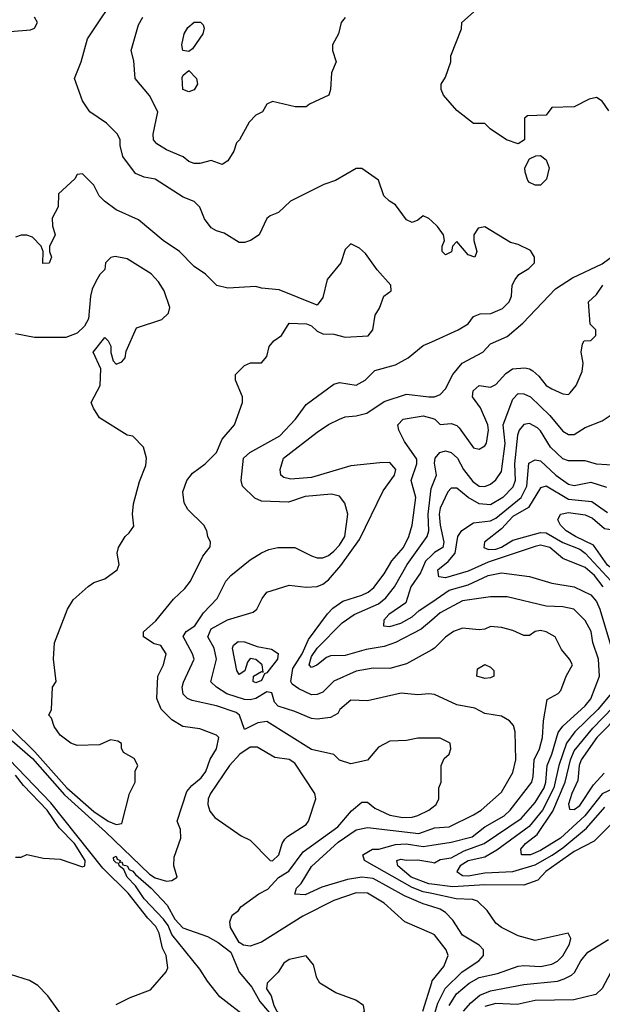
# Model space of a CAD drawing. Header units: inches. Extents: x 1793389 to 1900389, y 320802 to 470796.
# Tile 159 of 256: x 1808525 to 1810611, y 383115 to 386640. Entities that reach past the tile are written whole.
import ezdxf

# ---------------------------------------------------------------- set-up
doc = ezdxf.new("R2010")
doc.units = ezdxf.units.IN
doc.header["$MEASUREMENT"] = 0
doc.layers.add('B8308', color=7, linetype='Continuous')
doc.layers.add('B8318', color=7, linetype='Continuous')

msp = doc.modelspace()

# ---------------------------------------------------------------- linework, layer by layer
at = {"layer": 'B8308', "color": 2}
for points, elevation in [([(1810000, 385919.3), (1809990, 385928.7), (1809970, 385938), (1809950, 385922), (1809930, 385914), (1809910, 385924), (1809870, 385978), (1809848.7, 385990), (1809828.7, 386010), (1809810, 386066), (1809750, 386108), (1809730, 386108), (1809655.3, 386064.7), (1809614, 386050), (1809494, 385990), (1809452, 385950), (1809422, 385938), (1809410, 385928), (1809382, 385870), (1809350.7, 385849.3), (1809330, 385842), (1809310, 385842), (1809256.5, 385876.5), (1809230, 385884), (1809210, 385895.3), (1809186.8, 385926.8), (1809169.3, 385969.3), (1809149.3, 385989.3), (1809110, 386005.2), (1809010, 386069.3), (1808970, 386076), (1808939, 386090), (1808894, 386150), (1808884, 386190), (1808884, 386210), (1808875.3, 386230), (1808836, 386270), (1808776, 386310), (1808749.5, 386349.5), (1808721.2, 386430), (1808745.2, 386490), (1808767.6, 386572.4), (1808885.2, 386750)], 298), ([(1808490, 386598), (1808563.6, 386603.6), (1808578, 386610), (1808588, 386630), (1808578, 386650)], 302), ([(1809690, 386648.7), (1809676, 386630), (1809666, 386590), (1809644.7, 386550), (1809644.7, 386530), (1809658, 386490), (1809641, 386450), (1809638, 386390), (1809632, 386370), (1809562, 386338), (1809550, 386328), (1809511.6, 386328.4), (1809430, 386348), (1809410, 386338), (1809394, 386310), (1809370, 386298), (1809346.4, 386273.6), (1809311.3, 386210), (1809301, 386199), (1809291, 386170), (1809270, 386135.3), (1809250, 386122), (1809210, 386136), (1809170, 386126), (1809150, 386126), (1809130, 386133.2), (1809109.6, 386149.6), (1809050, 386174), (1809015.4, 386195.4), (1809003.6, 386210), (1809002.4, 386230), (1809019, 386310), (1808990, 386368.7), (1808938, 386430), (1808932.9, 386492.9), (1808924, 386530), (1808950, 386622), (1808965.2, 386650)], 294), ([(1808498, 384058), (1808570, 383995), (1808684.9, 383864.9), (1808832.5, 383732.5), (1808990, 383580.9), (1809010, 383567.4), (1809050, 383556), (1809070, 383558), (1809088, 383570), (1809077.2, 383610), (1809078, 383642), (1809102, 383710), (1809100.4, 383740.4), (1809088.7, 383770), (1809123.7, 383876.3), (1809141.6, 383898.4), (1809174.9, 383925.1), (1809191.1, 383948.9), (1809207, 383993), (1809229.6, 384030), (1809237.2, 384070), (1809230, 384079), (1809170, 384101.2), (1809109.3, 384109.3), (1809070, 384133.2), (1809031.8, 384171.8), (1809016, 384210), (1809019.3, 384290), (1809039.5, 384330), (1809049.3, 384370), (1809030, 384399.3), (1809006, 384406), (1808968, 384430), (1808968.4, 384448.4), (1809012.1, 384487.9), (1809075.1, 384564.9), (1809116.6, 384603.4), (1809136, 384630), (1809180.2, 384719.8), (1809207.3, 384752.7), (1809208, 384770), (1809198, 384790), (1809195.3, 384810), (1809184, 384830), (1809126.8, 384886.8), (1809114, 384910), (1809109.3, 384950), (1809122.7, 384990), (1809143.3, 385016.7), (1809189, 385050), (1809229, 385090), (1809250, 385138), (1809294, 385190), (1809322, 385270), (1809322, 385290), (1809298, 385350), (1809298, 385370), (1809330, 385402), (1809351.6, 385411.6), (1809390, 385412), (1809410, 385434), (1809418, 385470), (1809435.3, 385490), (1809462, 385510), (1809490, 385554), (1809551.1, 385551.1), (1809570, 385544.7), (1809590, 385524.7), (1809610, 385516), (1809650, 385514), (1809690, 385503), (1809772.1, 385507.9), (1809788.7, 385530), (1809798, 385582), (1809812.9, 385607.1), (1809829, 385650), (1809855.3, 385670), (1809854, 385690), (1809804.8, 385744.8), (1809763.2, 385803.2), (1809742, 385822), (1809710, 385838), (1809690, 385818), (1809674.8, 385770), (1809626, 385710), (1809610, 385646), (1809590, 385618), (1809453.6, 385673.6), (1809390, 385679), (1809370, 385685.2), (1809270, 385679.3), (1809230.9, 385689.1), (1809190, 385729.2), (1809150, 385757.2), (1809097.2, 385810), (1809039, 385850), (1808950, 385924), (1808870, 385959), (1808828.7, 385990), (1808808.7, 386010), (1808790, 386048), (1808750, 386088), (1808730, 386086), (1808722, 386070), (1808663.6, 386016.4), (1808662, 385970), (1808641, 385930), (1808642, 385902), (1808651.3, 385870), (1808631.6, 385828.4), (1808631.3, 385810), (1808638, 385790), (1808630, 385768), (1808607.3, 385767.3), (1808608.7, 385810), (1808602, 385830), (1808570, 385862), (1808550, 385868.7), (1808530, 385868.7), (1808510, 385862)], 302), ([(1808498.3, 384098.3), (1808578.9, 384018.9), (1808693.4, 383890), (1808790, 383805), (1808841, 383770), (1808870, 383758.8), (1808890, 383762), (1808918, 383870), (1808938, 383910), (1808938, 383950), (1808948, 383970), (1808934.6, 383994.6), (1808896.4, 384016.4), (1808888.7, 384031.3), (1808888.7, 384048.7), (1808876.5, 384056.5), (1808850, 384062), (1808810, 384044), (1808730, 384042), (1808708, 384050), (1808670, 384078), (1808648.7, 384110), (1808639, 384139), (1808628.7, 384150), (1808638, 384170), (1808642, 384250), (1808655.3, 384270), (1808645.2, 384350), (1808649.1, 384409.1), (1808695.3, 384530), (1808716.4, 384563.6), (1808770, 384611.3), (1808790, 384624.7), (1808830, 384638), (1808874, 384670), (1808881.2, 384690), (1808874, 384730), (1808879, 384750), (1808902, 384790), (1808917.2, 384802.8), (1808933.2, 384826.8), (1808929.2, 384870), (1808932.7, 384907.3), (1808953.6, 384986.4), (1808976.5, 385043.5), (1808979, 385070), (1808968, 385110), (1808930, 385148.7), (1808910, 385153.2), (1808810, 385215.3), (1808789.3, 385249.3), (1808781.2, 385270), (1808813.2, 385330), (1808815.3, 385390), (1808788, 385450), (1808830, 385502), (1808842, 385490), (1808851.1, 385471.1), (1808851, 385449), (1808859.1, 385419.1), (1808870, 385407.3), (1808890, 385414.8), (1808902.7, 385430), (1808906, 385454), (1808943.1, 385536.9), (1809033.6, 385566.4), (1809058, 385590), (1809062, 385610), (1809042, 385670), (1809022, 385702), (1808995.3, 385730), (1808910, 385784), (1808867.1, 385792.9), (1808851.1, 385788.9), (1808832, 385770), (1808830, 385746), (1808811.6, 385728.4), (1808796.9, 385703.1), (1808784, 385676), (1808778.8, 385650), (1808771.3, 385568.7), (1808756.9, 385543.1), (1808730, 385518), (1808690, 385502), (1808578, 385502), (1808510, 385515.3)], 306), ([(1810000, 384068), (1809950, 384068), (1809910, 384059), (1809850, 384057.2), (1809810, 384035.3), (1809770, 383988.7), (1809710, 383975.3), (1809670, 383989), (1809649.3, 384009.3), (1809570, 384026.6), (1809410, 384127.8), (1809377.5, 384122.5), (1809330, 384099), (1809311.8, 384150), (1809299.5, 384159.5), (1809230, 384183), (1809142, 384202), (1809125.2, 384210), (1809110, 384225.2), (1809106.6, 384250), (1809111.7, 384268.3), (1809149.4, 384350), (1809143.7, 384370), (1809110, 384431.3), (1809121.2, 384450), (1809151.5, 384470), (1809183.1, 384516.9), (1809231.9, 384568.1), (1809262.7, 384630), (1809281.2, 384650), (1809350, 384706.8), (1809390, 384731), (1809416.5, 384743.5), (1809449.3, 384750.7), (1809510, 384750.8), (1809570, 384720.7), (1809590, 384714), (1809610, 384714), (1809630, 384722), (1809650, 384737.3), (1809670, 384758.8), (1809689.3, 384790), (1809699.3, 384870), (1809689.1, 384909.1), (1809670, 384934), (1809641.2, 384941.2), (1809547.2, 384932.8), (1809487.5, 384912.5), (1809390, 384916), (1809367.2, 384927.2), (1809322, 384970), (1809317.2, 384990), (1809326, 385070), (1809349, 385090), (1809456, 385150), (1809512.7, 385210), (1809550, 385262.8), (1809650, 385334.8), (1809670, 385340.7), (1809730, 385331.3), (1809762, 385350), (1809796, 385384), (1809870, 385404), (1809915.3, 385430), (1809970, 385474), (1810000, 385487.4)], 298), ([(1810000, 384225.1), (1809990, 384226.6), (1809950, 384222.9), (1809890.8, 384229.2), (1809770, 384200.9), (1809710, 384204), (1809671, 384170), (1809663.5, 384156.5), (1809638, 384142), (1809590, 384136.2), (1809570, 384138.4), (1809510, 384163.6), (1809450, 384182.4), (1809437.1, 384197.1), (1809428, 384230), (1809410, 384233), (1809370, 384209.7), (1809350, 384204.4), (1809330, 384205.7), (1809266.8, 384226.8), (1809229.2, 384250), (1809209.6, 384269.6), (1809229.7, 384350), (1809221.6, 384390), (1809198, 384430), (1809210, 384459.1), (1809268.5, 384491.5), (1809360.9, 384519.1), (1809374, 384530), (1809392.5, 384567.5), (1809410, 384590.8), (1809490, 384616), (1809550, 384608), (1809590, 384610.6), (1809610, 384619.1), (1809630, 384634.9), (1809674.5, 384685.5), (1809741.5, 384778.5), (1809826.2, 384953.8), (1809867, 385010), (1809871.3, 385030), (1809850, 385054.5), (1809814, 385054), (1809710, 385043), (1809570, 385000.7), (1809495.6, 384995.6), (1809470, 385000.9), (1809459.3, 385010), (1809457, 385030), (1809469.6, 385070), (1809590, 385163), (1809630, 385190.4), (1809670, 385210.5), (1809690, 385218), (1809730, 385221.6), (1809768.1, 385231.9), (1809830, 385272.7), (1809910, 385299.3), (1809990, 385290.4), (1810000, 385290.5)], 294), ([(1810000, 384383.7), (1809910, 384334), (1809850, 384317), (1809790, 384318.4), (1809730, 384307.3), (1809650, 384271.8), (1809610, 384232), (1809590, 384223.6), (1809570, 384222.4), (1809524.2, 384244.2), (1809500.8, 384260.8), (1809495.8, 384270), (1809503.1, 384316.9), (1809535.9, 384370), (1809559, 384421), (1809626.8, 384513.2), (1809646.4, 384533.6), (1809682.2, 384557.8), (1809750, 384579.5), (1809772, 384590), (1809792.9, 384607.1), (1809830, 384656.3), (1809857.2, 384702.8), (1809898.7, 384750), (1809918.4, 384790), (1809929.6, 384830), (1809942.9, 384930), (1809927, 384990), (1809947, 385050), (1809946.6, 385066.6), (1809902.7, 385130), (1809882.7, 385170), (1809879, 385190), (1809898, 385210), (1809970, 385221.6), (1810000, 385213.2)], 290), ([(1810000, 384490.4), (1809962.6, 384457.4), (1809870.3, 384409.7), (1809830, 384396.3), (1809765.6, 384385.6), (1809690, 384364), (1809638, 384362), (1809623.4, 384356.6), (1809589.1, 384329.1), (1809570, 384321.2), (1809561.2, 384330), (1809570, 384360.7), (1809590, 384390.4), (1809678.9, 384481.1), (1809722.7, 384510), (1809810, 384548.8), (1809836.3, 384570), (1809866.9, 384610), (1809912.6, 384690), (1809984, 384790), (1809989.7, 384810), (1809986.8, 384870), (1809998, 384962), (1810000, 384967.1)], 286), ([(1810000, 384722.9), (1809978, 384702), (1809960.4, 384659.6), (1809924.7, 384610), (1809907.3, 384552.7), (1809847, 384510), (1809829.2, 384490), (1809828, 384470), (1809850, 384467.8), (1809890, 384479.6), (1809930, 384502), (1809955.6, 384524.4), (1810000, 384555)], 282), ([(1808870, 383114), (1808920.4, 383139.6), (1808993.6, 383166.4), (1809049.3, 383230.7), (1809054.8, 383245.2), (1809049.4, 383289.4), (1809035.9, 383315.9), (1809024.7, 383370), (1809012.7, 383392.7), (1808983.2, 383423.2), (1808912.9, 383512.9), (1808822.6, 383602.6), (1808635.8, 383835.8), (1808488.7, 383990)], 302), ([(1808510, 383642), (1808530, 383642), (1808550, 383651.3), (1808610, 383638), (1808670, 383634.8), (1808750, 383606.8), (1808758, 383610), (1808758.7, 383630), (1808721.2, 383690), (1808666.4, 383746.4), (1808623.4, 383810), (1808538.4, 383898.4), (1808510, 383935.4)], 306), ([(1810000, 383368.3), (1809904, 383410), (1809830, 383477), (1809770, 383513), (1809730, 383514.3), (1809650, 383486.3), (1809539.1, 383430), (1809390, 383337), (1809350, 383322.9), (1809326, 383326), (1809310, 383336), (1809279.3, 383390), (1809277.2, 383410), (1809286, 383434), (1809308, 383450), (1809316.4, 383463.6), (1809380.9, 383510), (1809412.7, 383527.3), (1809451.1, 383568.9), (1809488.7, 383591.3), (1809539.8, 383660.2), (1809663.6, 383750), (1809712.9, 383807.1), (1809750, 383838), (1809770, 383838), (1809796.7, 383816.7), (1809850, 383792.4), (1809896.1, 383783.9), (1809930, 383784.9), (1809950, 383790.4), (1809990, 383810.4), (1810000, 383818)], 298), ([(1810000, 383464.8), (1809970, 383474), (1809902.9, 383502.9), (1809790, 383565.1), (1809750, 383569.8), (1809698.6, 383561.4), (1809606.1, 383533.9), (1809547, 383507), (1809510, 383508.7), (1809516, 383530), (1809532.9, 383547.1), (1809570, 383608), (1809665.3, 383694.7), (1809730, 383738.9), (1809770, 383747.2), (1809954, 383726), (1810000, 383743)], 294), ([(1810000, 383511.3), (1809970, 383517.7), (1809930, 383533.2), (1809759, 383630), (1809754, 383650), (1809788, 383670), (1809810.5, 383670.5), (1809870, 383687.1), (1809909.1, 383689.1), (1809970, 383679.6), (1810000, 383684.2)], 290), ([(1809343.1, 383063.1), (1809241.7, 383141.7), (1809197.4, 383197.4), (1809170, 383240.9), (1809070, 383364.5), (1809056.6, 383396.6), (1809039.8, 383419.8), (1808970, 383492), (1808939, 383539), (1808909.6, 383570), (1808897.5, 383597.5), (1808881.2, 383610), (1808879.3, 383619.3), (1808870, 383621.2), (1808861.2, 383630), (1808860.2, 383639.8), (1808870, 383644.7), (1808873.8, 383633.8), (1808884.7, 383630), (1808882, 383622), (1808890, 383624.7), (1808894.2, 383614.2), (1808910, 383610.3), (1808917, 383597), (1808930, 383591.7), (1808938.9, 383578.9), (1808996, 383530), (1809052.4, 383470), (1809079.9, 383419.9), (1809108.6, 383388.6), (1809197.4, 383357.4), (1809235.8, 383335.8), (1809281.1, 383301.1), (1809310.4, 383230), (1809355.8, 383175.8), (1809384.7, 383124.7), (1809439.9, 383059.9)], 298), ([(1810000, 383544.7), (1809990, 383545.8), (1809926, 383570), (1809879.3, 383610), (1809875.3, 383630), (1809890, 383634.9), (1809910.3, 383630.3), (1809950, 383631.5), (1810000, 383623.3)], 286), ([(1808692.1, 383052.1), (1808625.6, 383145.6), (1808590, 383182), (1808560.2, 383200.2), (1808468.9, 383228.9)], 306), ([(1809968.4, 383090), (1810000, 383192.6)], 298)]:
    msp.add_lwpolyline(points, dxfattribs=dict(at, elevation=elevation))
for points, elevation in [([(1809130, 386526), (1809108.7, 386530), (1809105.2, 386550), (1809114, 386590), (1809127.2, 386612.8), (1809150, 386631.3), (1809171.6, 386631.6), (1809182, 386622), (1809184.7, 386610), (1809181, 386590), (1809143.6, 386536.4)], 290), ([(1809130, 386382), (1809109.2, 386390), (1809106.3, 386433.7), (1809110, 386442), (1809130, 386458), (1809158, 386430), (1809161, 386410), (1809150, 386389)], 290), ([(1809370, 384265.6), (1809361.2, 384270), (1809362, 384290), (1809390, 384306), (1809396.4, 384303.6), (1809392.7, 384330), (1809370, 384349.2), (1809350, 384352.7), (1809340.4, 384339.6), (1809331, 384309), (1809310, 384295.3), (1809302.7, 384310), (1809286.3, 384390), (1809290, 384401), (1809306.5, 384413.5), (1809330, 384412.7), (1809375.6, 384395.6), (1809426.4, 384386.4), (1809450.4, 384370.4), (1809448, 384350), (1809410, 384301.2), (1809401.4, 384298.6), (1809390, 384274)], 290), ([(1809375.6, 384035.6), (1809350, 384035.1), (1809312.7, 384010), (1809275.8, 383970), (1809207.7, 383870), (1809199.1, 383850), (1809198.8, 383830), (1809206, 383806), (1809223.5, 383783.5), (1809318, 383718), (1809350, 383702), (1809422, 383630), (1809430, 383628.4), (1809452.7, 383650), (1809464, 383690), (1809474.5, 383705.5), (1809484.1, 383715.9), (1809550, 383758), (1809559, 383770), (1809585.2, 383850), (1809581.2, 383870), (1809510, 383978.7), (1809490, 383991.1), (1809438.4, 383998.4)], 302), ([(1809550, 383288.7), (1809490, 383275.3), (1809470, 383262), (1809450.6, 383229.4), (1809411.3, 383190), (1809408.5, 383170), (1809424.9, 383144.9), (1809434.6, 383110), (1809445.2, 383090), (1809470, 383062.6), (1809550, 383011), (1809570, 383018.8), (1809610, 383021.6), (1809650, 383042.4), (1809729.5, 383070.5), (1809750, 383082.8), (1809759, 383090), (1809755.3, 383110), (1809728.7, 383130), (1809656.3, 383156.3), (1809599, 383190), (1809589, 383210), (1809576.5, 383256.5)], 302)]:
    msp.add_lwpolyline(points, close=True, dxfattribs=dict(at, elevation=elevation))
at = {"layer": 'B8318', "color": 2}
for points, elevation in [([(1810634.5, 386314.5), (1810610, 386349), (1810590, 386361.2), (1810564.1, 386355.9), (1810510, 386328), (1810430, 386326), (1810410, 386298), (1810343.6, 386296.4), (1810332.7, 386287.3), (1810332, 386210), (1810310, 386195.3), (1810268, 386210), (1810209.4, 386249.4), (1810190, 386268.7), (1810150, 386269), (1810090, 386315.3), (1810042, 386370), (1810034, 386390), (1810034, 386410), (1810050, 386434), (1810068.7, 386490), (1810068.9, 386511.1), (1810107.3, 386607.3), (1810108, 386630), (1810203.2, 386716.8)], 294), ([(1810000, 385487.4), (1810095.3, 385530), (1810130, 385551.3), (1810150, 385578), (1810173.2, 385586.8), (1810211.9, 385588.1), (1810253.8, 385606.2), (1810277.2, 385630), (1810285.2, 385650), (1810288.7, 385690), (1810299, 385710), (1810312.5, 385727.5), (1810348, 385750), (1810368, 385770), (1810368.7, 385790), (1810353.6, 385813.6), (1810310, 385835.3), (1810282, 385842), (1810190, 385899), (1810166.4, 385893.6), (1810151.3, 385870), (1810151.3, 385850), (1810162, 385810), (1810154, 385790), (1810130, 385798), (1810090, 385846), (1810074, 385830), (1810071.1, 385808.9), (1810050, 385798), (1810038, 385810), (1810038, 385830), (1810046, 385850), (1810042, 385870), (1810020.2, 385900.2), (1810000, 385919.3)], 298), ([(1810000, 385290.5), (1810009.5, 385290.5), (1810030, 385298.8), (1810050, 385318), (1810076, 385370), (1810109.3, 385410), (1810183.7, 385450), (1810210, 385479.3), (1810270, 385505.5), (1810326.1, 385553.9), (1810443.5, 385676.5), (1810504.4, 385715.6), (1810610, 385766.4), (1810670, 385810.7)], 294), ([(1810000, 385213.2), (1810011.3, 385210), (1810030, 385191.3), (1810070, 385194.8), (1810090, 385187.3), (1810098.7, 385178.7), (1810150, 385107.3), (1810170, 385102.8), (1810190, 385114.8), (1810196.3, 385123.7), (1810203.6, 385170), (1810200.7, 385190), (1810175.1, 385250), (1810146.6, 385290), (1810148.1, 385311.9), (1810169.6, 385330.4), (1810210, 385324), (1810230, 385334), (1810266, 385374), (1810289.6, 385390.4), (1810333.4, 385393.4), (1810350.6, 385390.6), (1810362.5, 385382.5), (1810383.8, 385363.8), (1810410, 385330.6), (1810430, 385318.4), (1810470, 385300.7), (1810490, 385298.8), (1810496.2, 385303.8), (1810517, 385330), (1810538.9, 385381.1), (1810542.7, 385410), (1810535.3, 385450), (1810540.4, 385479.6), (1810546, 385490), (1810570, 385492), (1810588, 385510), (1810588, 385530), (1810568, 385550), (1810562, 385630), (1810590, 385656), (1810612.7, 385690)], 290), ([(1810000, 384967.1), (1810017, 385010), (1810010, 385052), (1810012.8, 385070), (1810029.6, 385090), (1810050, 385096), (1810070.2, 385090.2), (1810092.2, 385070), (1810113.7, 385030), (1810147.1, 384987.1), (1810170, 384970.4), (1810190, 384968.5), (1810210, 384977.1), (1810230, 384993), (1810250, 385022.8), (1810262.8, 385122.8), (1810256.4, 385190), (1810290, 385281), (1810310, 385302), (1810330, 385300.4), (1810353.4, 385290), (1810423.6, 385223.6), (1810470, 385167.3), (1810490, 385154.8), (1810510, 385154.8), (1810550, 385180.7), (1810610, 385204), (1810650, 385230.7)], 286), ([(1810664, 385044), (1810590, 385048.4), (1810550, 385061.3), (1810490, 385060.4), (1810470, 385068.4), (1810425.3, 385110), (1810390, 385168), (1810378.9, 385178.9), (1810350, 385194.4), (1810330, 385190.5), (1810313.6, 385170), (1810307.7, 385152.3), (1810296.2, 385050), (1810298.5, 384990), (1810290, 384966), (1810255.1, 384930), (1810210, 384903.7), (1810170, 384907.2), (1810130.4, 384930), (1810090, 384963.1), (1810070, 384962.4), (1810057.6, 384950), (1810030, 384890.7), (1810026.2, 384870), (1810029.8, 384830), (1810043, 384770), (1810039.5, 384750), (1810010, 384732.4), (1810000, 384722.9)], 282), ([(1810614.5, 384610), (1810582.6, 384650), (1810550, 384678.3), (1810470, 384711.6), (1810422.7, 384750), (1810390, 384758.9), (1810370, 384753.7), (1810201.8, 384698.2), (1810130, 384665.1), (1810050, 384642.2), (1810025.6, 384645.6), (1810022, 384670), (1810059.2, 384700.8), (1810083.8, 384730), (1810094, 384790), (1810108.2, 384811.8), (1810150, 384839.1), (1810210, 384846.5), (1810230, 384855.6), (1810320.4, 384930), (1810340.3, 384970), (1810348, 385052), (1810370, 385064), (1810390, 385060.5), (1810444.9, 385010), (1810490, 384977), (1810510, 384972.2), (1810570, 384984.9), (1810626, 384966)], 278), ([(1810630, 384874.9), (1810573.6, 384913.6), (1810490, 384922), (1810410, 384970.4), (1810390, 384964), (1810346.3, 384893.7), (1810290, 384861.5), (1810250, 384817), (1810189.6, 384770), (1810187, 384750), (1810203.7, 384743.7), (1810230, 384744.5), (1810250, 384751.3), (1810290, 384776.4), (1810390, 384804.5), (1810410, 384803.1), (1810470, 384768.7), (1810530, 384744.8), (1810550, 384729.8), (1810642.8, 384630)], 274), ([(1810000, 384555), (1810062.2, 384597.8), (1810130, 384617.2), (1810202.8, 384650), (1810250, 384659.6), (1810350, 384646), (1810430, 384622.4), (1810510, 384609.6), (1810570, 384580.7), (1810590, 384557), (1810601.7, 384530), (1810654.6, 384354.6)], 282), ([(1810000, 383623.3), (1810010, 383621.7), (1810030, 383633.7), (1810070, 383639.6), (1810116.1, 383663.9), (1810187.3, 383690), (1810320.2, 383779.8), (1810370, 383837.6), (1810402.4, 383890), (1810408.7, 383910), (1810413.1, 383970), (1810429.8, 384010.2), (1810452.5, 384087.5), (1810469.8, 384110.2), (1810550, 384183.7), (1810570, 384208.2), (1810600.9, 384290), (1810597.6, 384350), (1810576.9, 384410), (1810571.3, 384450), (1810550, 384489), (1810509.5, 384529.5), (1810470, 384538.4), (1810410, 384540.7), (1810270, 384574), (1810210, 384573.6), (1810110, 384559.6), (1810030, 384516.9), (1810000, 384490.4)], 286), ([(1810000, 383684.2), (1810070, 383694.9), (1810145.1, 383714.9), (1810189.8, 383750.2), (1810259.5, 383790), (1810280.7, 383810), (1810358, 383910), (1810363.5, 383930), (1810366.9, 383990), (1810386, 384030), (1810396.9, 384070), (1810400.7, 384130), (1810414, 384206), (1810452.5, 384227.5), (1810462, 384238), (1810481.2, 384290), (1810504, 384330), (1810494, 384350), (1810464.7, 384384.7), (1810442, 384430), (1810410, 384449), (1810390, 384452.7), (1810370.9, 384449.1), (1810350, 384435.3), (1810330, 384435.3), (1810290, 384453.2), (1810250, 384464), (1810210, 384468), (1810190, 384458), (1810170, 384455.3), (1810110, 384461.2), (1810078, 384450), (1810050, 384429), (1810010.5, 384389.5), (1810000, 384383.7)], 290), ([(1810661.3, 384250), (1810594.7, 384170), (1810512.4, 384090), (1810482.7, 384050), (1810454.8, 383970), (1810437.8, 383890), (1810396.4, 383810), (1810348.5, 383751.5), (1810233.2, 383666.8), (1810190, 383641.3), (1810130, 383628.8), (1810102.4, 383610), (1810089.5, 383590), (1810110, 383575.8), (1810130, 383574.7), (1810190, 383585.7), (1810290, 383589.8), (1810370, 383613.8), (1810431.8, 383648.2), (1810470, 383675.5), (1810554.2, 383745.8), (1810619.4, 383820.6)], 282), ([(1810000, 383743), (1810010, 383746.7), (1810062, 383750), (1810150, 383793.4), (1810177.2, 383810), (1810250, 383874), (1810290, 383944.7), (1810300.9, 383990), (1810299.3, 384090), (1810293.4, 384113.4), (1810279, 384130), (1810250, 384146), (1810190, 384156), (1810154.5, 384174.5), (1810090, 384187), (1810010, 384223.7), (1810000, 384225.1)], 294), ([(1810655.5, 383890), (1810610, 383868.2), (1810548, 383790), (1810461.1, 383710), (1810390, 383666), (1810354, 383650), (1810322, 383650), (1810319.5, 383670), (1810336.2, 383690), (1810377.1, 383722.9), (1810434.3, 383805.7), (1810478, 383910), (1810496.8, 383990), (1810510, 384022), (1810576.8, 384103.3), (1810650, 384179)], 278), ([(1810680.2, 384159.8), (1810590.9, 384070), (1810534.7, 383990), (1810528, 383970), (1810523.5, 383916.5), (1810501.7, 383870), (1810490, 383831.3), (1810494, 383814), (1810510, 383812.3), (1810530, 383826.3), (1810579.7, 383900.3), (1810617.1, 383942.9)], 274), ([(1810000, 383818), (1810016, 383830), (1810026, 383850), (1810026, 383890), (1810034, 383910), (1810034, 383970), (1810045.2, 383994.8), (1810062, 384010), (1810068, 384030), (1810066, 384050), (1810030, 384068), (1810000, 384068)], 298), ([(1810641.1, 383758.9), (1810581.6, 383698.4), (1810510, 383662), (1810408.4, 383590), (1810380.5, 383559.5), (1810330, 383540.7), (1810190, 383542.8), (1810075.9, 383535.9), (1810000, 383544.7)], 286), ([(1810062.7, 383110), (1810088.3, 383151.7), (1810134, 383190), (1810170, 383210.3), (1810235.6, 383224.4), (1810310, 383250.7), (1810330, 383254), (1810390, 383250.6), (1810430, 383258), (1810451, 383269), (1810470, 383287.7), (1810493.6, 383330), (1810498, 383350), (1810489, 383369), (1810370, 383342.7), (1810310, 383359.3), (1810250, 383389.3), (1810230, 383405.2), (1810199, 383450), (1810164.5, 383484.5), (1810146, 383490), (1810087.2, 383492.8), (1810000, 383511.3)], 290), ([(1810000, 383047.5), (1810021.7, 383118.3), (1810048.3, 383171.7), (1810108.9, 383231.1), (1810169.3, 383270), (1810186, 383290), (1810186, 383310), (1810170, 383326), (1810110, 383362), (1810076.2, 383416.2), (1810050, 383442.9), (1810030, 383455.6), (1810000, 383464.8)], 294), ([(1810000, 383192.6), (1810001.7, 383198.3), (1810043.7, 383250), (1810059.5, 383290), (1810052, 383310), (1810010, 383364), (1810000, 383368.3)], 298), ([(1810113.6, 383090), (1810140, 383120), (1810172.8, 383147.2), (1810210, 383163.1), (1810330, 383185.7), (1810450, 383198), (1810474.7, 383205.3), (1810500.4, 383219.6), (1810510.9, 383229.1), (1810533.6, 383270), (1810558.8, 383301.2), (1810633, 383347)], 286), ([(1811190, 383068), (1811110, 383117.1), (1811090, 383125.5), (1811015.9, 383135.9), (1810990, 383144), (1810897.5, 383197.5), (1810837.5, 383217.5), (1810710, 383239.1), (1810670, 383238.8), (1810642, 383230), (1810610, 383171.3), (1810588, 383150), (1810509.5, 383130.5), (1810370, 383128), (1810305.8, 383114.2), (1810230, 383117.6), (1810190, 383107.2)], 282)]:
    msp.add_lwpolyline(points, dxfattribs=dict(at, elevation=elevation))
for points, elevation in [([(1810370, 386048), (1810350, 386058), (1810344, 386064), (1810334.6, 386094.6), (1810334, 386110), (1810350, 386142), (1810372.7, 386152.7), (1810390, 386154), (1810410, 386138), (1810421, 386110), (1810410.9, 386069.1), (1810390, 386048)], 294), ([(1810696.4, 384663.6), (1810670, 384664), (1810650, 384672.1), (1810630, 384687.7), (1810579.3, 384759.3), (1810514.5, 384790), (1810482, 384810), (1810460.7, 384830), (1810452, 384850), (1810461.2, 384870), (1810490, 384875.6), (1810550, 384867.6), (1810575.5, 384855.5), (1810618.3, 384818.3), (1810650, 384813.1), (1810670, 384802.6), (1810707.4, 384770), (1810734.9, 384730), (1810739.3, 384710), (1810735.5, 384684.5), (1810725.8, 384674.2), (1810710, 384669.2)], 270), ([(1810190, 384281.2), (1810162, 384290), (1810164, 384316), (1810190, 384331.3), (1810210, 384322), (1810222, 384310), (1810222, 384290), (1810210, 384284)], 290)]:
    msp.add_lwpolyline(points, close=True, dxfattribs=dict(at, elevation=elevation))

doc.saveas('drawing.dxf')
